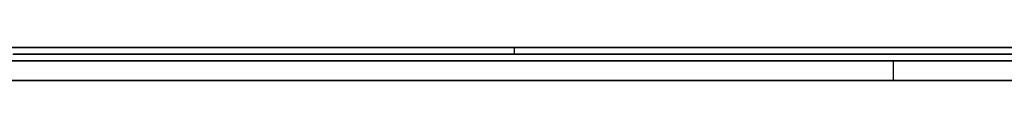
# Model space of a CAD drawing. Extents: x -3.09 to 3.09, y 0 to 2.31.
# Tile 32 of 177: x -2.553616 to -2.538706, y 2.2345 to 2.235. Entities that reach past the tile are written whole.
import ezdxf

# ---------------------------------------------------------------- set-up
doc = ezdxf.new("R2010")
doc.units = 0
doc.layers.get('0').update_dxf_attribs({"linetype": 'CONTINUOUS'})

# ---------------------------------------------------------------- blocks, each defined once
blk = doc.blocks.new('*U1')
at = {"extrusion": (0, 1, 0)}
for p, q in [((3.018, 2.235, -0.83), (-3.018, 2.235, -0.83)), ((-3.018, 2.235, 0.83), (3.018, 2.235, 0.83)), ((-2.798, 2.235, -0.725), (-1.678, 2.235, -0.725)), ((-1.678, 2.235, -0.365), (-2.798, 2.235, -0.365)), ((-1.678, 2.2348, -0.725), (-2.798, 2.2348, -0.725)), ((-2.798, 2.2348, -0.365), (-1.678, 2.2348, -0.365)), ((-2.629653, 2.2348, -0.464693), (-2.540388, 2.2348, -0.614693)), ((-2.519326, 2.2348, -0.506815), (-2.58398, 2.2348, -0.506815)), ((-2.530959, 2.2348, -0.597183), (-2.574429, 2.2348, -0.523223)), ((-2.574429, 2.2348, -0.523223), (-2.521408, 2.2348, -0.523223)), ((-2.540388, 2.2348, -0.614693), (-2.514061, 2.2348, -0.614693)), ((-2.540388, 2.2345, -0.614693), (-2.629653, 2.2345, -0.464693)), ((-2.58398, 2.2345, -0.506815), (-2.519326, 2.2345, -0.506815)), ((-2.530959, 2.2345, -0.597183), (-2.574429, 2.2345, -0.523223)), ((-2.574429, 2.2345, -0.523223), (-2.521408, 2.2345, -0.523223)), ((-2.514061, 2.2345, -0.614693), (-2.540388, 2.2345, -0.614693))]:
    blk.add_line(p, q, dxfattribs=at)
for p, q in [((3.018, 2.235, -0.83), (-3.018, 2.235, -0.83)), ((-2.798, 2.235, -0.725), (-1.678, 2.235, -0.725)), ((-2.546126, 2.235, -0.046283), (-2.546126, 2.2349, -0.046283)), ((-2.546126, 2.235, -0.046283), (-2.546126, 2.2349, -0.046283)), ((-1.678, 2.2348, -0.725), (-2.798, 2.2348, -0.725)), ((-2.574429, 2.2348, -0.523223), (-2.521408, 2.2348, -0.523223)), ((-2.540388, 2.2348, -0.614693), (-2.514061, 2.2348, -0.614693)), ((-2.540388, 2.2348, -0.614693), (-2.540388, 2.2345, -0.614693)), ((-2.574429, 2.2345, -0.523223), (-2.521408, 2.2345, -0.523223)), ((-2.514061, 2.2345, -0.614693), (-2.540388, 2.2345, -0.614693))]:
    blk.add_line(p, q)
at = {"extrusion": (0, 0, -1)}
for p, q in [((-3.018, 2.235, 0.83), (3.018, 2.235, 0.83)), ((-1.678, 2.235, -0.365), (-2.798, 2.235, -0.365)), ((-2.798, 2.2348, -0.365), (-1.678, 2.2348, -0.365)), ((-2.519326, 2.2348, -0.506815), (-2.58398, 2.2348, -0.506815)), ((-2.58398, 2.2345, -0.506815), (-2.519326, 2.2345, -0.506815))]:
    blk.add_line(p, q, dxfattribs=at)
at = {"extrusion": (0.859344, 0, 0.511398)}
for p, q in [((-2.629653, 2.2348, -0.464693), (-2.540388, 2.2348, -0.614693)), ((-2.540388, 2.2348, -0.614693), (-2.540388, 2.2345, -0.614693)), ((-2.540388, 2.2345, -0.614693), (-2.629653, 2.2345, -0.464693))]:
    blk.add_line(p, q, dxfattribs=at)
at = {"extrusion": (-0.862118, 0, -0.506708)}
for p, q in [((-2.530959, 2.2348, -0.597183), (-2.574429, 2.2348, -0.523223)), ((-2.530959, 2.2345, -0.597183), (-2.574429, 2.2345, -0.523223))]:
    blk.add_line(p, q, dxfattribs=at)
for points in [[(-2.55373, 2.235, -0.071956), (-2.55357, 2.235, -0.072277), (-2.55341, 2.235, -0.072597), (-2.55325, 2.235, -0.072915), (-2.55309, 2.235, -0.073231), (-2.55292, 2.235, -0.073544), (-2.55275, 2.235, -0.073856), (-2.55258, 2.235, -0.074166), (-2.5524, 2.235, -0.074475), (-2.55222, 2.235, -0.074781), (-2.55204, 2.235, -0.075085), (-2.55186, 2.235, -0.075388), (-2.55168, 2.235, -0.075688), (-2.55149, 2.235, -0.075987), (-2.5513, 2.235, -0.076283), (-2.55111, 2.235, -0.076578), (-2.55091, 2.235, -0.076871), (-2.55071, 2.235, -0.077162), (-2.55051, 2.235, -0.077451), (-2.55031, 2.235, -0.077738), (-2.55011, 2.235, -0.078023), (-2.5499, 2.235, -0.078306), (-2.54969, 2.235, -0.078588), (-2.54948, 2.235, -0.078867), (-2.54926, 2.235, -0.079144), (-2.54904, 2.235, -0.07942), (-2.54882, 2.235, -0.079693), (-2.5486, 2.235, -0.079965), (-2.54838, 2.235, -0.080235), (-2.54815, 2.235, -0.080503), (-2.54792, 2.235, -0.080769), (-2.54769, 2.235, -0.081033), (-2.54745, 2.235, -0.081295), (-2.54722, 2.235, -0.081555), (-2.54698, 2.235, -0.081812), (-2.54674, 2.235, -0.082067), (-2.5465, 2.235, -0.082319), (-2.54625, 2.235, -0.082568), (-2.54601, 2.235, -0.082815), (-2.54576, 2.235, -0.083058), (-2.54551, 2.235, -0.0833), (-2.54526, 2.235, -0.083538), (-2.545, 2.235, -0.083774), (-2.54475, 2.235, -0.084007), (-2.54449, 2.235, -0.084237), (-2.54424, 2.235, -0.084464), (-2.54398, 2.235, -0.084689), (-2.54372, 2.235, -0.084911), (-2.54345, 2.235, -0.08513), (-2.54319, 2.235, -0.085347), (-2.54292, 2.235, -0.085561), (-2.54265, 2.235, -0.085772), (-2.54238, 2.235, -0.08598), (-2.54211, 2.235, -0.086186), (-2.54184, 2.235, -0.086389), (-2.54156, 2.235, -0.086589), (-2.54129, 2.235, -0.086787), (-2.54101, 2.235, -0.086981), (-2.54073, 2.235, -0.087173), (-2.54044, 2.235, -0.087363), (-2.54016, 2.235, -0.087549), (-2.53988, 2.235, -0.087733), (-2.53959, 2.235, -0.087914), (-2.5393, 2.235, -0.088093), (-2.53901, 2.235, -0.088269), (-2.53872, 2.235, -0.088442), (-2.53842, 2.235, -0.088612)], [(-2.53844, 2.235, -0.003962), (-2.53873, 2.235, -0.004131), (-2.53902, 2.235, -0.004303), (-2.53931, 2.235, -0.004478), (-2.53959, 2.235, -0.004656), (-2.53988, 2.235, -0.004837), (-2.54016, 2.235, -0.00502), (-2.54044, 2.235, -0.005206), (-2.54072, 2.235, -0.005396), (-2.54099, 2.235, -0.005588), (-2.54127, 2.235, -0.005782), (-2.54154, 2.235, -0.00598), (-2.54181, 2.235, -0.006181), (-2.54208, 2.235, -0.006384), (-2.54235, 2.235, -0.00659), (-2.54261, 2.235, -0.006799), (-2.54288, 2.235, -0.007011), (-2.54314, 2.235, -0.007226), (-2.5434, 2.235, -0.007444), (-2.54366, 2.235, -0.007664), (-2.54392, 2.235, -0.007888), (-2.54417, 2.235, -0.008114), (-2.54442, 2.235, -0.008343), (-2.54467, 2.235, -0.008575), (-2.54492, 2.235, -0.008809), (-2.54517, 2.235, -0.009047), (-2.54542, 2.235, -0.009287), (-2.54566, 2.235, -0.00953), (-2.5459, 2.235, -0.009776), (-2.54614, 2.235, -0.010025), (-2.54638, 2.235, -0.010277), (-2.54662, 2.235, -0.010532), (-2.54685, 2.235, -0.010789), (-2.54708, 2.235, -0.011049), (-2.54732, 2.235, -0.011313), (-2.54754, 2.235, -0.011579), (-2.54777, 2.235, -0.011847), (-2.548, 2.235, -0.012119), (-2.54822, 2.235, -0.012393), (-2.54844, 2.235, -0.012669), (-2.54866, 2.235, -0.012947), (-2.54888, 2.235, -0.013227), (-2.54909, 2.235, -0.01351), (-2.5493, 2.235, -0.013795), (-2.54951, 2.235, -0.014081), (-2.54972, 2.235, -0.01437), (-2.54992, 2.235, -0.014662), (-2.55012, 2.235, -0.014955), (-2.55032, 2.235, -0.015251), (-2.55052, 2.235, -0.015548), (-2.55072, 2.235, -0.015848), (-2.55091, 2.235, -0.01615), (-2.5511, 2.235, -0.016454), (-2.55129, 2.235, -0.016761), (-2.55147, 2.235, -0.017069), (-2.55166, 2.235, -0.01738), (-2.55184, 2.235, -0.017693), (-2.55201, 2.235, -0.018008), (-2.55219, 2.235, -0.018325), (-2.55236, 2.235, -0.018645), (-2.55254, 2.235, -0.018966), (-2.5527, 2.235, -0.01929), (-2.55287, 2.235, -0.019616), (-2.55303, 2.235, -0.019944), (-2.5532, 2.235, -0.020274), (-2.55336, 2.235, -0.020607), (-2.55351, 2.235, -0.020941), (-2.55367, 2.235, -0.021278)], [(-2.53844, 2.235, -0.003962), (-2.53873, 2.235, -0.004131), (-2.53902, 2.235, -0.004303), (-2.53931, 2.235, -0.004478), (-2.53959, 2.235, -0.004656), (-2.53988, 2.235, -0.004837), (-2.54016, 2.235, -0.00502), (-2.54044, 2.235, -0.005206), (-2.54072, 2.235, -0.005396), (-2.54099, 2.235, -0.005588), (-2.54127, 2.235, -0.005782), (-2.54154, 2.235, -0.00598), (-2.54181, 2.235, -0.006181), (-2.54208, 2.235, -0.006384), (-2.54235, 2.235, -0.00659), (-2.54261, 2.235, -0.006799), (-2.54288, 2.235, -0.007011), (-2.54314, 2.235, -0.007226), (-2.5434, 2.235, -0.007444), (-2.54366, 2.235, -0.007664), (-2.54392, 2.235, -0.007888), (-2.54417, 2.235, -0.008114), (-2.54442, 2.235, -0.008343), (-2.54467, 2.235, -0.008575), (-2.54492, 2.235, -0.008809), (-2.54517, 2.235, -0.009047), (-2.54542, 2.235, -0.009287), (-2.54566, 2.235, -0.00953), (-2.5459, 2.235, -0.009776), (-2.54614, 2.235, -0.010025), (-2.54638, 2.235, -0.010277), (-2.54662, 2.235, -0.010532), (-2.54685, 2.235, -0.010789), (-2.54708, 2.235, -0.011049), (-2.54732, 2.235, -0.011313), (-2.54754, 2.235, -0.011579), (-2.54777, 2.235, -0.011847), (-2.548, 2.235, -0.012119), (-2.54822, 2.235, -0.012393), (-2.54844, 2.235, -0.012669), (-2.54866, 2.235, -0.012947), (-2.54888, 2.235, -0.013227), (-2.54909, 2.235, -0.01351), (-2.5493, 2.235, -0.013795), (-2.54951, 2.235, -0.014081), (-2.54972, 2.235, -0.01437), (-2.54992, 2.235, -0.014662), (-2.55012, 2.235, -0.014955), (-2.55032, 2.235, -0.015251), (-2.55052, 2.235, -0.015548), (-2.55072, 2.235, -0.015848), (-2.55091, 2.235, -0.01615), (-2.5511, 2.235, -0.016454), (-2.55129, 2.235, -0.016761), (-2.55147, 2.235, -0.017069), (-2.55166, 2.235, -0.01738), (-2.55184, 2.235, -0.017693), (-2.55201, 2.235, -0.018008), (-2.55219, 2.235, -0.018325), (-2.55236, 2.235, -0.018645), (-2.55254, 2.235, -0.018966), (-2.5527, 2.235, -0.01929), (-2.55287, 2.235, -0.019616), (-2.55303, 2.235, -0.019944), (-2.5532, 2.235, -0.020274), (-2.55336, 2.235, -0.020607), (-2.55351, 2.235, -0.020941), (-2.55367, 2.235, -0.021278)], [(-2.55373, 2.235, -0.071956), (-2.55357, 2.235, -0.072277), (-2.55341, 2.235, -0.072597), (-2.55325, 2.235, -0.072915), (-2.55309, 2.235, -0.073231), (-2.55292, 2.235, -0.073544), (-2.55275, 2.235, -0.073856), (-2.55258, 2.235, -0.074166), (-2.5524, 2.235, -0.074475), (-2.55222, 2.235, -0.074781), (-2.55204, 2.235, -0.075085), (-2.55186, 2.235, -0.075388), (-2.55168, 2.235, -0.075688), (-2.55149, 2.235, -0.075987), (-2.5513, 2.235, -0.076283), (-2.55111, 2.235, -0.076578), (-2.55091, 2.235, -0.076871), (-2.55071, 2.235, -0.077162), (-2.55051, 2.235, -0.077451), (-2.55031, 2.235, -0.077738), (-2.55011, 2.235, -0.078023), (-2.5499, 2.235, -0.078306), (-2.54969, 2.235, -0.078588), (-2.54948, 2.235, -0.078867), (-2.54926, 2.235, -0.079144), (-2.54904, 2.235, -0.07942), (-2.54882, 2.235, -0.079693), (-2.5486, 2.235, -0.079965), (-2.54838, 2.235, -0.080235), (-2.54815, 2.235, -0.080503), (-2.54792, 2.235, -0.080769), (-2.54769, 2.235, -0.081033), (-2.54745, 2.235, -0.081295), (-2.54722, 2.235, -0.081555), (-2.54698, 2.235, -0.081812), (-2.54674, 2.235, -0.082067), (-2.5465, 2.235, -0.082319), (-2.54625, 2.235, -0.082568), (-2.54601, 2.235, -0.082815), (-2.54576, 2.235, -0.083058), (-2.54551, 2.235, -0.0833), (-2.54526, 2.235, -0.083538), (-2.545, 2.235, -0.083774), (-2.54475, 2.235, -0.084007), (-2.54449, 2.235, -0.084237), (-2.54424, 2.235, -0.084464), (-2.54398, 2.235, -0.084689), (-2.54372, 2.235, -0.084911), (-2.54345, 2.235, -0.08513), (-2.54319, 2.235, -0.085347), (-2.54292, 2.235, -0.085561), (-2.54265, 2.235, -0.085772), (-2.54238, 2.235, -0.08598), (-2.54211, 2.235, -0.086186), (-2.54184, 2.235, -0.086389), (-2.54156, 2.235, -0.086589), (-2.54129, 2.235, -0.086787), (-2.54101, 2.235, -0.086981), (-2.54073, 2.235, -0.087173), (-2.54044, 2.235, -0.087363), (-2.54016, 2.235, -0.087549), (-2.53988, 2.235, -0.087733), (-2.53959, 2.235, -0.087914), (-2.5393, 2.235, -0.088093), (-2.53901, 2.235, -0.088269), (-2.53872, 2.235, -0.088442), (-2.53842, 2.235, -0.088612)], [(-2.53866, 2.235, -0.073299), (-2.53881, 2.235, -0.073096), (-2.53897, 2.235, -0.072892), (-2.53912, 2.235, -0.072685), (-2.53927, 2.235, -0.072477), (-2.53942, 2.235, -0.072268), (-2.53957, 2.235, -0.072056), (-2.53972, 2.235, -0.071843), (-2.53986, 2.235, -0.071628), (-2.54, 2.235, -0.071411), (-2.54015, 2.235, -0.071193), (-2.54029, 2.235, -0.070973), (-2.54042, 2.235, -0.070751), (-2.54056, 2.235, -0.070527), (-2.5407, 2.235, -0.070302), (-2.54083, 2.235, -0.070075), (-2.54096, 2.235, -0.069846), (-2.54109, 2.235, -0.069615), (-2.54122, 2.235, -0.069383), (-2.54135, 2.235, -0.069149), (-2.54147, 2.235, -0.068913), (-2.54159, 2.235, -0.068676), (-2.54172, 2.235, -0.068436), (-2.54184, 2.235, -0.068195), (-2.54195, 2.235, -0.067953), (-2.54207, 2.235, -0.067708), (-2.54219, 2.235, -0.067462), (-2.5423, 2.235, -0.067214), (-2.54241, 2.235, -0.066964), (-2.54252, 2.235, -0.066713), (-2.54263, 2.235, -0.06646), (-2.54274, 2.235, -0.066205), (-2.54284, 2.235, -0.065948), (-2.54294, 2.235, -0.06569), (-2.54305, 2.235, -0.06543), (-2.54315, 2.235, -0.065168), (-2.54325, 2.235, -0.064905), (-2.54334, 2.235, -0.064639), (-2.54344, 2.235, -0.064372), (-2.54353, 2.235, -0.064103), (-2.54362, 2.235, -0.063833), (-2.54371, 2.235, -0.063561), (-2.5438, 2.235, -0.063287), (-2.54389, 2.235, -0.063011), (-2.54397, 2.235, -0.062734), (-2.54406, 2.235, -0.062455), (-2.54414, 2.235, -0.062174), (-2.54422, 2.235, -0.061891), (-2.5443, 2.235, -0.061607), (-2.54438, 2.235, -0.06132), (-2.54445, 2.235, -0.061033), (-2.54452, 2.235, -0.060743), (-2.5446, 2.235, -0.060452), (-2.54467, 2.235, -0.060159), (-2.54474, 2.235, -0.059864), (-2.5448, 2.235, -0.059567), (-2.54487, 2.235, -0.059269), (-2.54493, 2.235, -0.058969), (-2.54499, 2.235, -0.058667), (-2.54505, 2.235, -0.058364), (-2.54511, 2.235, -0.058058), (-2.54517, 2.235, -0.057752), (-2.54523, 2.235, -0.057443), (-2.54528, 2.235, -0.057133), (-2.54533, 2.235, -0.05682), (-2.54538, 2.235, -0.056506), (-2.54543, 2.235, -0.056191), (-2.54548, 2.235, -0.055873), (-2.54552, 2.235, -0.055554), (-2.54557, 2.235, -0.055233), (-2.54561, 2.235, -0.054911), (-2.54565, 2.235, -0.054587), (-2.54569, 2.235, -0.054261), (-2.54573, 2.235, -0.053933), (-2.54576, 2.235, -0.053603), (-2.5458, 2.235, -0.053272), (-2.54583, 2.235, -0.052939), (-2.54586, 2.235, -0.052604), (-2.54589, 2.235, -0.052268), (-2.54591, 2.235, -0.05193), (-2.54594, 2.235, -0.05159), (-2.54596, 2.235, -0.051248), (-2.54599, 2.235, -0.050905), (-2.54601, 2.235, -0.05056), (-2.54603, 2.235, -0.050213), (-2.54604, 2.235, -0.049864), (-2.54606, 2.235, -0.049514), (-2.54607, 2.235, -0.049162), (-2.54609, 2.235, -0.048808), (-2.5461, 2.235, -0.048452), (-2.54611, 2.235, -0.048095), (-2.54611, 2.235, -0.047736), (-2.54612, 2.235, -0.047375), (-2.54612, 2.235, -0.047013), (-2.54613, 2.235, -0.046649), (-2.54613, 2.235, -0.046282)], [(-2.54613, 2.235, -0.046282), (-2.54613, 2.235, -0.045938), (-2.54612, 2.235, -0.045595), (-2.54612, 2.235, -0.045253), (-2.54611, 2.235, -0.044913), (-2.5461, 2.235, -0.044574), (-2.5461, 2.235, -0.044236), (-2.54608, 2.235, -0.0439), (-2.54607, 2.235, -0.043566), (-2.54606, 2.235, -0.043232), (-2.54604, 2.235, -0.042901), (-2.54602, 2.235, -0.04257), (-2.546, 2.235, -0.042241), (-2.54598, 2.235, -0.041914), (-2.54596, 2.235, -0.041588), (-2.54593, 2.235, -0.041263), (-2.54591, 2.235, -0.04094), (-2.54588, 2.235, -0.040618), (-2.54585, 2.235, -0.040298), (-2.54582, 2.235, -0.039979), (-2.54578, 2.235, -0.039662), (-2.54575, 2.235, -0.039346), (-2.54571, 2.235, -0.039031), (-2.54567, 2.235, -0.038718), (-2.54563, 2.235, -0.038406), (-2.54559, 2.235, -0.038096), (-2.54555, 2.235, -0.037787), (-2.5455, 2.235, -0.03748), (-2.54545, 2.235, -0.037174), (-2.5454, 2.235, -0.036869), (-2.54535, 2.235, -0.036566), (-2.5453, 2.235, -0.036264), (-2.54525, 2.235, -0.035964), (-2.54519, 2.235, -0.035665), (-2.54513, 2.235, -0.035368), (-2.54507, 2.235, -0.035072), (-2.54501, 2.235, -0.034777), (-2.54495, 2.235, -0.034484), (-2.54488, 2.235, -0.034192), (-2.54482, 2.235, -0.033902), (-2.54475, 2.235, -0.033613), (-2.54468, 2.235, -0.033326), (-2.54461, 2.235, -0.03304), (-2.54454, 2.235, -0.032755), (-2.54446, 2.235, -0.032472), (-2.54439, 2.235, -0.03219), (-2.54431, 2.235, -0.03191), (-2.54423, 2.235, -0.031631), (-2.54415, 2.235, -0.031354), (-2.54406, 2.235, -0.031078), (-2.54398, 2.235, -0.030803), (-2.54389, 2.235, -0.03053), (-2.5438, 2.235, -0.030259), (-2.54371, 2.235, -0.029988), (-2.54362, 2.235, -0.029719), (-2.54353, 2.235, -0.029452), (-2.54343, 2.235, -0.029186), (-2.54333, 2.235, -0.028922), (-2.54323, 2.235, -0.028658), (-2.54313, 2.235, -0.028397), (-2.54303, 2.235, -0.028137), (-2.54293, 2.235, -0.027878), (-2.54282, 2.235, -0.02762), (-2.54271, 2.235, -0.027364), (-2.5426, 2.235, -0.02711), (-2.54249, 2.235, -0.026857), (-2.54238, 2.235, -0.026605), (-2.54227, 2.235, -0.026355), (-2.54215, 2.235, -0.026106), (-2.54203, 2.235, -0.025859), (-2.54191, 2.235, -0.025613), (-2.54179, 2.235, -0.025368), (-2.54167, 2.235, -0.025125), (-2.54154, 2.235, -0.024884), (-2.54142, 2.235, -0.024643), (-2.54129, 2.235, -0.024405), (-2.54116, 2.235, -0.024167), (-2.54103, 2.235, -0.023931), (-2.5409, 2.235, -0.023697), (-2.54076, 2.235, -0.023464), (-2.54062, 2.235, -0.023232), (-2.54048, 2.235, -0.023002), (-2.54034, 2.235, -0.022773), (-2.5402, 2.235, -0.022546), (-2.54006, 2.235, -0.02232), (-2.53991, 2.235, -0.022096), (-2.53977, 2.235, -0.021872), (-2.53962, 2.235, -0.021651), (-2.53947, 2.235, -0.021431), (-2.53932, 2.235, -0.021212), (-2.53916, 2.235, -0.020995), (-2.53901, 2.235, -0.020779), (-2.53885, 2.235, -0.020564), (-2.53869, 2.235, -0.020351)], [(-2.54613, 2.235, -0.046282), (-2.54613, 2.235, -0.045938), (-2.54612, 2.235, -0.045595), (-2.54612, 2.235, -0.045253), (-2.54611, 2.235, -0.044913), (-2.5461, 2.235, -0.044574), (-2.5461, 2.235, -0.044236), (-2.54608, 2.235, -0.0439), (-2.54607, 2.235, -0.043566), (-2.54606, 2.235, -0.043232), (-2.54604, 2.235, -0.042901), (-2.54602, 2.235, -0.04257), (-2.546, 2.235, -0.042241), (-2.54598, 2.235, -0.041914), (-2.54596, 2.235, -0.041588), (-2.54593, 2.235, -0.041263), (-2.54591, 2.235, -0.04094), (-2.54588, 2.235, -0.040618), (-2.54585, 2.235, -0.040298), (-2.54582, 2.235, -0.039979), (-2.54578, 2.235, -0.039662), (-2.54575, 2.235, -0.039346), (-2.54571, 2.235, -0.039031), (-2.54567, 2.235, -0.038718), (-2.54563, 2.235, -0.038406), (-2.54559, 2.235, -0.038096), (-2.54555, 2.235, -0.037787), (-2.5455, 2.235, -0.03748), (-2.54545, 2.235, -0.037174), (-2.5454, 2.235, -0.036869), (-2.54535, 2.235, -0.036566), (-2.5453, 2.235, -0.036264), (-2.54525, 2.235, -0.035964), (-2.54519, 2.235, -0.035665), (-2.54513, 2.235, -0.035368), (-2.54507, 2.235, -0.035072), (-2.54501, 2.235, -0.034777), (-2.54495, 2.235, -0.034484), (-2.54488, 2.235, -0.034192), (-2.54482, 2.235, -0.033902), (-2.54475, 2.235, -0.033613), (-2.54468, 2.235, -0.033326), (-2.54461, 2.235, -0.03304), (-2.54454, 2.235, -0.032755), (-2.54446, 2.235, -0.032472), (-2.54439, 2.235, -0.03219), (-2.54431, 2.235, -0.03191), (-2.54423, 2.235, -0.031631), (-2.54415, 2.235, -0.031354), (-2.54406, 2.235, -0.031078), (-2.54398, 2.235, -0.030803), (-2.54389, 2.235, -0.03053), (-2.5438, 2.235, -0.030259), (-2.54371, 2.235, -0.029988), (-2.54362, 2.235, -0.029719), (-2.54353, 2.235, -0.029452), (-2.54343, 2.235, -0.029186), (-2.54333, 2.235, -0.028922), (-2.54323, 2.235, -0.028658), (-2.54313, 2.235, -0.028397), (-2.54303, 2.235, -0.028137), (-2.54293, 2.235, -0.027878), (-2.54282, 2.235, -0.02762), (-2.54271, 2.235, -0.027364), (-2.5426, 2.235, -0.02711), (-2.54249, 2.235, -0.026857), (-2.54238, 2.235, -0.026605), (-2.54227, 2.235, -0.026355), (-2.54215, 2.235, -0.026106), (-2.54203, 2.235, -0.025859), (-2.54191, 2.235, -0.025613), (-2.54179, 2.235, -0.025368), (-2.54167, 2.235, -0.025125), (-2.54154, 2.235, -0.024884), (-2.54142, 2.235, -0.024643), (-2.54129, 2.235, -0.024405), (-2.54116, 2.235, -0.024167), (-2.54103, 2.235, -0.023931), (-2.5409, 2.235, -0.023697), (-2.54076, 2.235, -0.023464), (-2.54062, 2.235, -0.023232), (-2.54048, 2.235, -0.023002), (-2.54034, 2.235, -0.022773), (-2.5402, 2.235, -0.022546), (-2.54006, 2.235, -0.02232), (-2.53991, 2.235, -0.022096), (-2.53977, 2.235, -0.021872), (-2.53962, 2.235, -0.021651), (-2.53947, 2.235, -0.021431), (-2.53932, 2.235, -0.021212), (-2.53916, 2.235, -0.020995), (-2.53901, 2.235, -0.020779), (-2.53885, 2.235, -0.020564), (-2.53869, 2.235, -0.020351)], [(-2.53866, 2.235, -0.073299), (-2.53881, 2.235, -0.073096), (-2.53897, 2.235, -0.072892), (-2.53912, 2.235, -0.072685), (-2.53927, 2.235, -0.072477), (-2.53942, 2.235, -0.072268), (-2.53957, 2.235, -0.072056), (-2.53972, 2.235, -0.071843), (-2.53986, 2.235, -0.071628), (-2.54, 2.235, -0.071411), (-2.54015, 2.235, -0.071193), (-2.54029, 2.235, -0.070973), (-2.54042, 2.235, -0.070751), (-2.54056, 2.235, -0.070527), (-2.5407, 2.235, -0.070302), (-2.54083, 2.235, -0.070075), (-2.54096, 2.235, -0.069846), (-2.54109, 2.235, -0.069615), (-2.54122, 2.235, -0.069383), (-2.54135, 2.235, -0.069149), (-2.54147, 2.235, -0.068913), (-2.54159, 2.235, -0.068676), (-2.54172, 2.235, -0.068436), (-2.54184, 2.235, -0.068195), (-2.54195, 2.235, -0.067953), (-2.54207, 2.235, -0.067708), (-2.54219, 2.235, -0.067462), (-2.5423, 2.235, -0.067214), (-2.54241, 2.235, -0.066964), (-2.54252, 2.235, -0.066713), (-2.54263, 2.235, -0.06646), (-2.54274, 2.235, -0.066205), (-2.54284, 2.235, -0.065948), (-2.54294, 2.235, -0.06569), (-2.54305, 2.235, -0.06543), (-2.54315, 2.235, -0.065168), (-2.54325, 2.235, -0.064905), (-2.54334, 2.235, -0.064639), (-2.54344, 2.235, -0.064372), (-2.54353, 2.235, -0.064103), (-2.54362, 2.235, -0.063833), (-2.54371, 2.235, -0.063561), (-2.5438, 2.235, -0.063287), (-2.54389, 2.235, -0.063011), (-2.54397, 2.235, -0.062734), (-2.54406, 2.235, -0.062455), (-2.54414, 2.235, -0.062174), (-2.54422, 2.235, -0.061891), (-2.5443, 2.235, -0.061607), (-2.54438, 2.235, -0.06132), (-2.54445, 2.235, -0.061033), (-2.54452, 2.235, -0.060743), (-2.5446, 2.235, -0.060452), (-2.54467, 2.235, -0.060159), (-2.54474, 2.235, -0.059864), (-2.5448, 2.235, -0.059567), (-2.54487, 2.235, -0.059269), (-2.54493, 2.235, -0.058969), (-2.54499, 2.235, -0.058667), (-2.54505, 2.235, -0.058364), (-2.54511, 2.235, -0.058058), (-2.54517, 2.235, -0.057752), (-2.54523, 2.235, -0.057443), (-2.54528, 2.235, -0.057133), (-2.54533, 2.235, -0.05682), (-2.54538, 2.235, -0.056506), (-2.54543, 2.235, -0.056191), (-2.54548, 2.235, -0.055873), (-2.54552, 2.235, -0.055554), (-2.54557, 2.235, -0.055233), (-2.54561, 2.235, -0.054911), (-2.54565, 2.235, -0.054587), (-2.54569, 2.235, -0.054261), (-2.54573, 2.235, -0.053933), (-2.54576, 2.235, -0.053603), (-2.5458, 2.235, -0.053272), (-2.54583, 2.235, -0.052939), (-2.54586, 2.235, -0.052604), (-2.54589, 2.235, -0.052268), (-2.54591, 2.235, -0.05193), (-2.54594, 2.235, -0.05159), (-2.54596, 2.235, -0.051248), (-2.54599, 2.235, -0.050905), (-2.54601, 2.235, -0.05056), (-2.54603, 2.235, -0.050213), (-2.54604, 2.235, -0.049864), (-2.54606, 2.235, -0.049514), (-2.54607, 2.235, -0.049162), (-2.54609, 2.235, -0.048808), (-2.5461, 2.235, -0.048452), (-2.54611, 2.235, -0.048095), (-2.54611, 2.235, -0.047736), (-2.54612, 2.235, -0.047375), (-2.54612, 2.235, -0.047013), (-2.54613, 2.235, -0.046649), (-2.54613, 2.235, -0.046282)], [(-2.53832, 2.2349, -0.088669), (-2.53876, 2.2349, -0.088413), (-2.5392, 2.2349, -0.088151), (-2.53964, 2.2349, -0.087883), (-2.54007, 2.2349, -0.087609), (-2.5405, 2.2349, -0.087329), (-2.54092, 2.2349, -0.087042), (-2.54134, 2.2349, -0.086749), (-2.54175, 2.2349, -0.086451), (-2.54216, 2.2349, -0.086146), (-2.54257, 2.2349, -0.085834), (-2.54298, 2.2349, -0.085517), (-2.54338, 2.2349, -0.085194), (-2.54377, 2.2349, -0.084864), (-2.54416, 2.2349, -0.084528), (-2.54455, 2.2349, -0.084186), (-2.54494, 2.2349, -0.083838), (-2.54532, 2.2349, -0.083484), (-2.54569, 2.2349, -0.083123), (-2.54606, 2.2349, -0.082757), (-2.54643, 2.2349, -0.082384), (-2.5468, 2.2349, -0.082005), (-2.54716, 2.2349, -0.08162), (-2.54751, 2.2349, -0.081229), (-2.54786, 2.2349, -0.080833), (-2.54821, 2.2349, -0.080433), (-2.54855, 2.2349, -0.080029), (-2.54888, 2.2349, -0.07962), (-2.54921, 2.2349, -0.079207), (-2.54954, 2.2349, -0.07879), (-2.54985, 2.2349, -0.078368), (-2.55016, 2.2349, -0.077942), (-2.55047, 2.2349, -0.077512), (-2.55077, 2.2349, -0.077077), (-2.55107, 2.2349, -0.076638), (-2.55135, 2.2349, -0.076195), (-2.55164, 2.2349, -0.075747), (-2.55192, 2.2349, -0.075295), (-2.55219, 2.2349, -0.074839), (-2.55246, 2.2349, -0.074378), (-2.55272, 2.2349, -0.073913), (-2.55297, 2.2349, -0.073443), (-2.55322, 2.2349, -0.07297), (-2.55347, 2.2349, -0.072491), (-2.55371, 2.2349, -0.072009)], [(-2.55372, 2.2349, -0.02139), (-2.55349, 2.2349, -0.020883), (-2.55325, 2.2349, -0.020381), (-2.55301, 2.2349, -0.019884), (-2.55276, 2.2349, -0.019392), (-2.5525, 2.2349, -0.018905), (-2.55224, 2.2349, -0.018423), (-2.55198, 2.2349, -0.017946), (-2.55171, 2.2349, -0.017473), (-2.55143, 2.2349, -0.017006), (-2.55115, 2.2349, -0.016543), (-2.55087, 2.2349, -0.016086), (-2.55058, 2.2349, -0.015633), (-2.55028, 2.2349, -0.015185), (-2.54998, 2.2349, -0.014742), (-2.54967, 2.2349, -0.014304), (-2.54936, 2.2349, -0.013871), (-2.54904, 2.2349, -0.013443), (-2.54872, 2.2349, -0.01302), (-2.54839, 2.2349, -0.012601), (-2.54805, 2.2349, -0.012188), (-2.54772, 2.2349, -0.011779), (-2.54737, 2.2349, -0.011377), (-2.54702, 2.2349, -0.010981), (-2.54667, 2.2349, -0.010592), (-2.54632, 2.2349, -0.010209), (-2.54596, 2.2349, -0.009833), (-2.54559, 2.2349, -0.009463), (-2.54522, 2.2349, -0.0091), (-2.54485, 2.2349, -0.008742), (-2.54448, 2.2349, -0.008392), (-2.5441, 2.2349, -0.008048), (-2.54371, 2.2349, -0.00771), (-2.54332, 2.2349, -0.007378), (-2.54293, 2.2349, -0.007053), (-2.54253, 2.2349, -0.006735), (-2.54213, 2.2349, -0.006423), (-2.54173, 2.2349, -0.006117), (-2.54132, 2.2349, -0.005818), (-2.5409, 2.2349, -0.005525), (-2.54049, 2.2349, -0.005239), (-2.54007, 2.2349, -0.004959), (-2.53964, 2.2349, -0.004686), (-2.53921, 2.2349, -0.004419), (-2.53878, 2.2349, -0.004158), (-2.53834, 2.2349, -0.003904)], [(-2.55372, 2.2349, -0.02139), (-2.55349, 2.2349, -0.020883), (-2.55325, 2.2349, -0.020381), (-2.55301, 2.2349, -0.019884), (-2.55276, 2.2349, -0.019392), (-2.5525, 2.2349, -0.018905), (-2.55224, 2.2349, -0.018423), (-2.55198, 2.2349, -0.017946), (-2.55171, 2.2349, -0.017473), (-2.55143, 2.2349, -0.017006), (-2.55115, 2.2349, -0.016543), (-2.55087, 2.2349, -0.016086), (-2.55058, 2.2349, -0.015633), (-2.55028, 2.2349, -0.015185), (-2.54998, 2.2349, -0.014742), (-2.54967, 2.2349, -0.014304), (-2.54936, 2.2349, -0.013871), (-2.54904, 2.2349, -0.013443), (-2.54872, 2.2349, -0.01302), (-2.54839, 2.2349, -0.012601), (-2.54805, 2.2349, -0.012188), (-2.54772, 2.2349, -0.011779), (-2.54737, 2.2349, -0.011377), (-2.54702, 2.2349, -0.010981), (-2.54667, 2.2349, -0.010592), (-2.54632, 2.2349, -0.010209), (-2.54596, 2.2349, -0.009833), (-2.54559, 2.2349, -0.009463), (-2.54522, 2.2349, -0.0091), (-2.54485, 2.2349, -0.008742), (-2.54448, 2.2349, -0.008392), (-2.5441, 2.2349, -0.008048), (-2.54371, 2.2349, -0.00771), (-2.54332, 2.2349, -0.007378), (-2.54293, 2.2349, -0.007053), (-2.54253, 2.2349, -0.006735), (-2.54213, 2.2349, -0.006423), (-2.54173, 2.2349, -0.006117), (-2.54132, 2.2349, -0.005818), (-2.5409, 2.2349, -0.005525), (-2.54049, 2.2349, -0.005239), (-2.54007, 2.2349, -0.004959), (-2.53964, 2.2349, -0.004686), (-2.53921, 2.2349, -0.004419), (-2.53878, 2.2349, -0.004158), (-2.53834, 2.2349, -0.003904)], [(-2.53832, 2.2349, -0.088669), (-2.53876, 2.2349, -0.088413), (-2.5392, 2.2349, -0.088151), (-2.53964, 2.2349, -0.087883), (-2.54007, 2.2349, -0.087609), (-2.5405, 2.2349, -0.087329), (-2.54092, 2.2349, -0.087042), (-2.54134, 2.2349, -0.086749), (-2.54175, 2.2349, -0.086451), (-2.54216, 2.2349, -0.086146), (-2.54257, 2.2349, -0.085834), (-2.54298, 2.2349, -0.085517), (-2.54338, 2.2349, -0.085194), (-2.54377, 2.2349, -0.084864), (-2.54416, 2.2349, -0.084528), (-2.54455, 2.2349, -0.084186), (-2.54494, 2.2349, -0.083838), (-2.54532, 2.2349, -0.083484), (-2.54569, 2.2349, -0.083123), (-2.54606, 2.2349, -0.082757), (-2.54643, 2.2349, -0.082384), (-2.5468, 2.2349, -0.082005), (-2.54716, 2.2349, -0.08162), (-2.54751, 2.2349, -0.081229), (-2.54786, 2.2349, -0.080833), (-2.54821, 2.2349, -0.080433), (-2.54855, 2.2349, -0.080029), (-2.54888, 2.2349, -0.07962), (-2.54921, 2.2349, -0.079207), (-2.54954, 2.2349, -0.07879), (-2.54985, 2.2349, -0.078368), (-2.55016, 2.2349, -0.077942), (-2.55047, 2.2349, -0.077512), (-2.55077, 2.2349, -0.077077), (-2.55107, 2.2349, -0.076638), (-2.55135, 2.2349, -0.076195), (-2.55164, 2.2349, -0.075747), (-2.55192, 2.2349, -0.075295), (-2.55219, 2.2349, -0.074839), (-2.55246, 2.2349, -0.074378), (-2.55272, 2.2349, -0.073913), (-2.55297, 2.2349, -0.073443), (-2.55322, 2.2349, -0.07297), (-2.55347, 2.2349, -0.072491), (-2.55371, 2.2349, -0.072009)], [(-2.54613, 2.2349, -0.046282), (-2.54612, 2.2349, -0.046832), (-2.54612, 2.2349, -0.047378), (-2.54611, 2.2349, -0.04792), (-2.5461, 2.2349, -0.048458), (-2.54608, 2.2349, -0.048992), (-2.54606, 2.2349, -0.049522), (-2.54603, 2.2349, -0.050048), (-2.54601, 2.2349, -0.05057), (-2.54597, 2.2349, -0.051089), (-2.54594, 2.2349, -0.051603), (-2.5459, 2.2349, -0.052114), (-2.54586, 2.2349, -0.05262), (-2.54581, 2.2349, -0.053123), (-2.54576, 2.2349, -0.053622), (-2.54571, 2.2349, -0.054116), (-2.54565, 2.2349, -0.054607), (-2.54559, 2.2349, -0.055094), (-2.54552, 2.2349, -0.055577), (-2.54545, 2.2349, -0.056056), (-2.54538, 2.2349, -0.056531), (-2.5453, 2.2349, -0.057002), (-2.54522, 2.2349, -0.05747), (-2.54514, 2.2349, -0.057933), (-2.54505, 2.2349, -0.058392), (-2.54496, 2.2349, -0.058848), (-2.54486, 2.2349, -0.0593), (-2.54476, 2.2349, -0.059747), (-2.54466, 2.2349, -0.060191), (-2.54455, 2.2349, -0.060631), (-2.54444, 2.2349, -0.061067), (-2.54433, 2.2349, -0.061499), (-2.54421, 2.2349, -0.061927), (-2.54409, 2.2349, -0.062351), (-2.54396, 2.2349, -0.062771), (-2.54383, 2.2349, -0.063187), (-2.5437, 2.2349, -0.0636), (-2.54356, 2.2349, -0.064008), (-2.54342, 2.2349, -0.064412), (-2.54328, 2.2349, -0.064813), (-2.54313, 2.2349, -0.06521), (-2.54298, 2.2349, -0.065602), (-2.54282, 2.2349, -0.065991), (-2.54266, 2.2349, -0.066376), (-2.5425, 2.2349, -0.066757), (-2.54234, 2.2349, -0.067134), (-2.54217, 2.2349, -0.067507), (-2.54199, 2.2349, -0.067876), (-2.54181, 2.2349, -0.068241), (-2.54163, 2.2349, -0.068602), (-2.54145, 2.2349, -0.06896), (-2.54126, 2.2349, -0.069313), (-2.54106, 2.2349, -0.069663), (-2.54087, 2.2349, -0.070008), (-2.54067, 2.2349, -0.07035), (-2.54046, 2.2349, -0.070688), (-2.54026, 2.2349, -0.071021), (-2.54004, 2.2349, -0.071351), (-2.53983, 2.2349, -0.071677), (-2.53961, 2.2349, -0.071999), (-2.53939, 2.2349, -0.072317), (-2.53916, 2.2349, -0.072632), (-2.53893, 2.2349, -0.072942), (-2.5387, 2.2349, -0.073248)], [(-2.53865, 2.2349, -0.020299), (-2.53889, 2.2349, -0.02062), (-2.53913, 2.2349, -0.020944), (-2.53936, 2.2349, -0.02127), (-2.53958, 2.2349, -0.021601), (-2.53981, 2.2349, -0.021934), (-2.54003, 2.2349, -0.02227), (-2.54024, 2.2349, -0.02261), (-2.54046, 2.2349, -0.022953), (-2.54066, 2.2349, -0.0233), (-2.54087, 2.2349, -0.023649), (-2.54107, 2.2349, -0.024002), (-2.54126, 2.2349, -0.024358), (-2.54146, 2.2349, -0.024717), (-2.54165, 2.2349, -0.02508), (-2.54183, 2.2349, -0.025445), (-2.54201, 2.2349, -0.025814), (-2.54219, 2.2349, -0.026186), (-2.54236, 2.2349, -0.026562), (-2.54253, 2.2349, -0.02694), (-2.5427, 2.2349, -0.027322), (-2.54286, 2.2349, -0.027707), (-2.54301, 2.2349, -0.028096), (-2.54317, 2.2349, -0.028487), (-2.54332, 2.2349, -0.028882), (-2.54346, 2.2349, -0.02928), (-2.54361, 2.2349, -0.029681), (-2.54374, 2.2349, -0.030086), (-2.54388, 2.2349, -0.030494), (-2.54401, 2.2349, -0.030905), (-2.54413, 2.2349, -0.031319), (-2.54426, 2.2349, -0.031736), (-2.54438, 2.2349, -0.032157), (-2.54449, 2.2349, -0.032581), (-2.5446, 2.2349, -0.033008), (-2.54471, 2.2349, -0.033439), (-2.54481, 2.2349, -0.033872), (-2.54491, 2.2349, -0.034309), (-2.54501, 2.2349, -0.034749), (-2.5451, 2.2349, -0.035193), (-2.54519, 2.2349, -0.035639), (-2.54527, 2.2349, -0.036089), (-2.54535, 2.2349, -0.036542), (-2.54542, 2.2349, -0.036998), (-2.5455, 2.2349, -0.037458), (-2.54556, 2.2349, -0.037921), (-2.54563, 2.2349, -0.038387), (-2.54569, 2.2349, -0.038856), (-2.54575, 2.2349, -0.039328), (-2.5458, 2.2349, -0.039804), (-2.54585, 2.2349, -0.040283), (-2.54589, 2.2349, -0.040765), (-2.54593, 2.2349, -0.041251), (-2.54597, 2.2349, -0.041739), (-2.546, 2.2349, -0.042231), (-2.54603, 2.2349, -0.042726), (-2.54606, 2.2349, -0.043224), (-2.54608, 2.2349, -0.043726), (-2.5461, 2.2349, -0.044231), (-2.54611, 2.2349, -0.044739), (-2.54612, 2.2349, -0.04525), (-2.54612, 2.2349, -0.045765), (-2.54613, 2.2349, -0.046282)], [(-2.53865, 2.2349, -0.020299), (-2.53889, 2.2349, -0.02062), (-2.53913, 2.2349, -0.020944), (-2.53936, 2.2349, -0.02127), (-2.53958, 2.2349, -0.021601), (-2.53981, 2.2349, -0.021934), (-2.54003, 2.2349, -0.02227), (-2.54024, 2.2349, -0.02261), (-2.54046, 2.2349, -0.022953), (-2.54066, 2.2349, -0.0233), (-2.54087, 2.2349, -0.023649), (-2.54107, 2.2349, -0.024002), (-2.54126, 2.2349, -0.024358), (-2.54146, 2.2349, -0.024717), (-2.54165, 2.2349, -0.02508), (-2.54183, 2.2349, -0.025445), (-2.54201, 2.2349, -0.025814), (-2.54219, 2.2349, -0.026186), (-2.54236, 2.2349, -0.026562), (-2.54253, 2.2349, -0.02694), (-2.5427, 2.2349, -0.027322), (-2.54286, 2.2349, -0.027707), (-2.54301, 2.2349, -0.028096), (-2.54317, 2.2349, -0.028487), (-2.54332, 2.2349, -0.028882), (-2.54346, 2.2349, -0.02928), (-2.54361, 2.2349, -0.029681), (-2.54374, 2.2349, -0.030086), (-2.54388, 2.2349, -0.030494), (-2.54401, 2.2349, -0.030905), (-2.54413, 2.2349, -0.031319), (-2.54426, 2.2349, -0.031736), (-2.54438, 2.2349, -0.032157), (-2.54449, 2.2349, -0.032581), (-2.5446, 2.2349, -0.033008), (-2.54471, 2.2349, -0.033439), (-2.54481, 2.2349, -0.033872), (-2.54491, 2.2349, -0.034309), (-2.54501, 2.2349, -0.034749), (-2.5451, 2.2349, -0.035193), (-2.54519, 2.2349, -0.035639), (-2.54527, 2.2349, -0.036089), (-2.54535, 2.2349, -0.036542), (-2.54542, 2.2349, -0.036998), (-2.5455, 2.2349, -0.037458), (-2.54556, 2.2349, -0.037921), (-2.54563, 2.2349, -0.038387), (-2.54569, 2.2349, -0.038856), (-2.54575, 2.2349, -0.039328), (-2.5458, 2.2349, -0.039804), (-2.54585, 2.2349, -0.040283), (-2.54589, 2.2349, -0.040765), (-2.54593, 2.2349, -0.041251), (-2.54597, 2.2349, -0.041739), (-2.546, 2.2349, -0.042231), (-2.54603, 2.2349, -0.042726), (-2.54606, 2.2349, -0.043224), (-2.54608, 2.2349, -0.043726), (-2.5461, 2.2349, -0.044231), (-2.54611, 2.2349, -0.044739), (-2.54612, 2.2349, -0.04525), (-2.54612, 2.2349, -0.045765), (-2.54613, 2.2349, -0.046282)], [(-2.54613, 2.2349, -0.046282), (-2.54612, 2.2349, -0.046832), (-2.54612, 2.2349, -0.047378), (-2.54611, 2.2349, -0.04792), (-2.5461, 2.2349, -0.048458), (-2.54608, 2.2349, -0.048992), (-2.54606, 2.2349, -0.049522), (-2.54603, 2.2349, -0.050048), (-2.54601, 2.2349, -0.05057), (-2.54597, 2.2349, -0.051089), (-2.54594, 2.2349, -0.051603), (-2.5459, 2.2349, -0.052114), (-2.54586, 2.2349, -0.05262), (-2.54581, 2.2349, -0.053123), (-2.54576, 2.2349, -0.053622), (-2.54571, 2.2349, -0.054116), (-2.54565, 2.2349, -0.054607), (-2.54559, 2.2349, -0.055094), (-2.54552, 2.2349, -0.055577), (-2.54545, 2.2349, -0.056056), (-2.54538, 2.2349, -0.056531), (-2.5453, 2.2349, -0.057002), (-2.54522, 2.2349, -0.05747), (-2.54514, 2.2349, -0.057933), (-2.54505, 2.2349, -0.058392), (-2.54496, 2.2349, -0.058848), (-2.54486, 2.2349, -0.0593), (-2.54476, 2.2349, -0.059747), (-2.54466, 2.2349, -0.060191), (-2.54455, 2.2349, -0.060631), (-2.54444, 2.2349, -0.061067), (-2.54433, 2.2349, -0.061499), (-2.54421, 2.2349, -0.061927), (-2.54409, 2.2349, -0.062351), (-2.54396, 2.2349, -0.062771), (-2.54383, 2.2349, -0.063187), (-2.5437, 2.2349, -0.0636), (-2.54356, 2.2349, -0.064008), (-2.54342, 2.2349, -0.064412), (-2.54328, 2.2349, -0.064813), (-2.54313, 2.2349, -0.06521), (-2.54298, 2.2349, -0.065602), (-2.54282, 2.2349, -0.065991), (-2.54266, 2.2349, -0.066376), (-2.5425, 2.2349, -0.066757), (-2.54234, 2.2349, -0.067134), (-2.54217, 2.2349, -0.067507), (-2.54199, 2.2349, -0.067876), (-2.54181, 2.2349, -0.068241), (-2.54163, 2.2349, -0.068602), (-2.54145, 2.2349, -0.06896), (-2.54126, 2.2349, -0.069313), (-2.54106, 2.2349, -0.069663), (-2.54087, 2.2349, -0.070008), (-2.54067, 2.2349, -0.07035), (-2.54046, 2.2349, -0.070688), (-2.54026, 2.2349, -0.071021), (-2.54004, 2.2349, -0.071351), (-2.53983, 2.2349, -0.071677), (-2.53961, 2.2349, -0.071999), (-2.53939, 2.2349, -0.072317), (-2.53916, 2.2349, -0.072632), (-2.53893, 2.2349, -0.072942), (-2.5387, 2.2349, -0.073248)]]:
    blk.add_polyline3d(points)

msp = doc.modelspace()

# ---------------------------------------------------------------- block references
msp.add_blockref('*U1', (0, 0))

doc.saveas('drawing.dxf')
